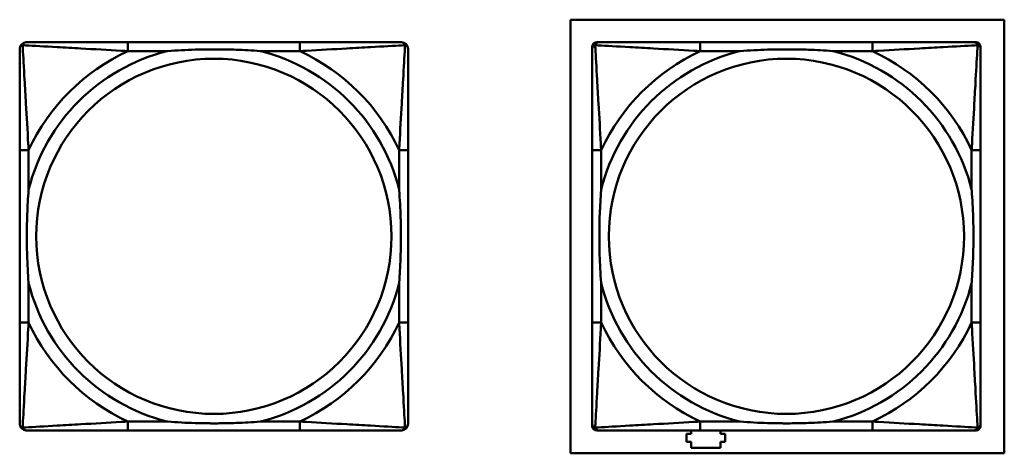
# Model space of a CAD drawing. Header units: inches. Extents: x 7.4 to 53, y 27.5 to 52.4.
# Tile 97 of 128: x 42.8 to 44.5, y 30.2 to 30.9. Entities that reach past the tile are written whole.
import ezdxf

# ---------------------------------------------------------------- set-up
doc = ezdxf.new("R2010")
doc.units = ezdxf.units.IN
doc.header["$MEASUREMENT"] = 0
doc.layers.add('Visible Edges(ANSI)', color=7, linetype='Continuous', lineweight=50)
doc.layers.add('Visible Tangent Edges(ANSI)', color=7, linetype='Continuous', lineweight=50)

msp = doc.modelspace()

# ---------------------------------------------------------------- linework, layer by layer
at = {"layer": 'Visible Edges(ANSI)'}
for p, q in [((43.7811, 30.1716), (43.7811, 30.9366)), ((43.7811, 30.9366), (44.5461, 30.9366)), ((44.5461, 30.9366), (44.5461, 30.1716)), ((43.3036, 30.8969), (42.9997, 30.8969)), ((43.8192, 30.2197), (43.8192, 30.889)), ((43.827, 30.8969), (43.831, 30.8969)), ((44.3136, 30.8969), (44.0097, 30.8969)), ((44.4924, 30.8969), (44.4963, 30.8969)), ((44.5042, 30.889), (44.5042, 30.8851)), ((42.8092, 30.7063), (42.8092, 30.4024)), ((43.4942, 30.4024), (43.4942, 30.7063)), ((43.8192, 30.7063), (43.8192, 30.4024)), ((44.5042, 30.4024), (44.5042, 30.7063)), ((44.5042, 30.2237), (44.5042, 30.2197)), ((42.9997, 30.2119), (43.3036, 30.2119)), ((44.4963, 30.2119), (43.827, 30.2119)), ((43.9856, 30.1921), (43.9856, 30.2061)), ((43.9856, 30.2061), (43.9936, 30.2061)), ((43.9936, 30.2061), (43.9936, 30.2119)), ((44.0097, 30.2119), (44.3136, 30.2119)), ((44.0456, 30.2119), (44.0456, 30.2061)), ((44.0456, 30.2061), (44.0536, 30.2061)), ((44.0536, 30.2061), (44.0536, 30.1921)), ((43.9936, 30.1921), (43.9856, 30.1921)), ((43.9936, 30.1811), (43.9936, 30.1921)), ((44.0456, 30.1921), (44.0456, 30.1811)), ((44.0536, 30.1921), (44.0456, 30.1921)), ((44.5461, 30.1716), (43.7811, 30.1716)), ((44.0456, 30.1811), (43.9936, 30.1811))]:
    msp.add_line(p, q, dxfattribs=at)
for centre, radius, start, end in [((42.821, 30.8851), 0.0118, 90, 180), ((43.4824, 30.8851), 0.0118, 0, 90), ((43.827, 30.889), 0.00787, 90, 180), ((43.831, 30.8851), 0.0118, 90, 180), ((44.4924, 30.8851), 0.0118, 0, 90), ((44.4963, 30.889), 0.00787, 0, 90), ((42.821, 30.2237), 0.0118, 180, 270), ((43.4824, 30.2237), 0.0118, 270, 360), ((43.831, 30.2237), 0.0118, 180, 270), ((44.4924, 30.2237), 0.0118, 270, 360), ((43.827, 30.2197), 0.00787, 180, 270), ((44.4963, 30.2197), 0.00787, 270, 0)]:
    msp.add_arc(centre, radius, start, end, dxfattribs=at)
for points, knots in [([(42.8092, 30.8851), (42.8092, 30.8702), (42.8092, 30.8286), (42.8092, 30.7879), (42.8092, 30.7614), (42.8092, 30.7336), (42.8092, 30.7063)], [-0.5252205, -0.5252205, -0.5252205, -0.5252205, -0.20743, -0.20743, -0.20743, 0, 0, 0, 0]), ([(42.9997, 30.8969), (42.9961, 30.8969), (42.9926, 30.8969), (42.989, 30.8969), (42.9558, 30.8969), (42.9221, 30.8969), (42.8912, 30.8969), (42.8642, 30.8969), (42.8387, 30.8969), (42.8253, 30.8969), (42.8236, 30.8969), (42.8222, 30.8969), (42.821, 30.8969)], [0, 0, 0, 0, 0.0272471, 0.0272471, 0.0272471, 0.2790553, 0.2790553, 0.2790553, 0.4988354, 0.4988354, 0.4988354, 0.5252205, 0.5252205, 0.5252205, 0.5252205]), ([(43.0689, 30.8811), (43.0694, 30.8812), (43.0698, 30.8812), (43.0863, 30.8825), (43.1024, 30.8833), (43.1253, 30.884), (43.132, 30.8842), (43.1412, 30.8843), (43.1437, 30.8843), (43.1478, 30.8843), (43.1494, 30.8843), (43.1525, 30.8843), (43.154, 30.8843), (43.1576, 30.8843), (43.1596, 30.8843), (43.1658, 30.8842), (43.1699, 30.8842), (43.1797, 30.884), (43.1853, 30.8838), (43.205, 30.8831), (43.2191, 30.8823), (43.2336, 30.8812), (43.234, 30.8812), (43.2344, 30.8811)], [-0.416114, -0.416114, -0.416114, -0.416114, -0.4127691, -0.4127691, -0.2896446, -0.2896446, -0.2388934, -0.2388934, -0.2201881, -0.2201881, -0.2080204, -0.2080204, -0.196499, -0.196499, -0.1809939, -0.1809939, -0.149741, -0.149741, -0.1073162, -0.1073162, 0, 0, 0.0033356, 0.0033356, 0.0033356, 0.0033356]), ([(43.4824, 30.8969), (43.4675, 30.8969), (43.4259, 30.8969), (43.3853, 30.8969), (43.3587, 30.8969), (43.3309, 30.8969), (43.3036, 30.8969)], [-0.5252205, -0.5252205, -0.5252205, -0.5252205, -0.20743, -0.20743, -0.20743, 0, 0, 0, 0]), ([(43.4942, 30.7063), (43.4942, 30.7099), (43.4942, 30.7135), (43.4942, 30.7171), (43.4942, 30.7503), (43.4942, 30.784), (43.4942, 30.8149), (43.4942, 30.8418), (43.4942, 30.8674), (43.4942, 30.8808), (43.4942, 30.8824), (43.4942, 30.8838), (43.4942, 30.8851)], [0, 0, 0, 0, 0.0272471, 0.0272471, 0.0272471, 0.2790553, 0.2790553, 0.2790553, 0.4988354, 0.4988354, 0.4988354, 0.5252205, 0.5252205, 0.5252205, 0.5252205]), ([(43.8192, 30.8851), (43.8192, 30.8702), (43.8192, 30.8286), (43.8192, 30.7879), (43.8192, 30.7614), (43.8192, 30.7336), (43.8192, 30.7063)], [-0.5252205, -0.5252205, -0.5252205, -0.5252205, -0.20743, -0.20743, -0.20743, 0, 0, 0, 0]), ([(44.0097, 30.8969), (44.0061, 30.8969), (44.0026, 30.8969), (43.999, 30.8969), (43.9658, 30.8969), (43.9321, 30.8969), (43.9012, 30.8969), (43.8742, 30.8969), (43.8487, 30.8969), (43.8353, 30.8969), (43.8336, 30.8969), (43.8322, 30.8969), (43.831, 30.8969)], [0, 0, 0, 0, 0.0272471, 0.0272471, 0.0272471, 0.2790553, 0.2790553, 0.2790553, 0.4988354, 0.4988354, 0.4988354, 0.5252205, 0.5252205, 0.5252205, 0.5252205]), ([(44.0789, 30.8811), (44.0794, 30.8812), (44.0798, 30.8812), (44.0963, 30.8825), (44.1124, 30.8833), (44.1353, 30.884), (44.142, 30.8842), (44.1512, 30.8843), (44.1537, 30.8843), (44.1578, 30.8843), (44.1594, 30.8843), (44.1625, 30.8843), (44.164, 30.8843), (44.1676, 30.8843), (44.1696, 30.8843), (44.1758, 30.8842), (44.1799, 30.8842), (44.1897, 30.884), (44.1953, 30.8838), (44.215, 30.8831), (44.2291, 30.8823), (44.2436, 30.8812), (44.244, 30.8812), (44.2444, 30.8811)], [-0.416114, -0.416114, -0.416114, -0.416114, -0.4127691, -0.4127691, -0.2896446, -0.2896446, -0.2388934, -0.2388934, -0.2201881, -0.2201881, -0.2080204, -0.2080204, -0.196499, -0.196499, -0.1809939, -0.1809939, -0.149741, -0.149741, -0.1073162, -0.1073162, 0, 0, 0.0033356, 0.0033356, 0.0033356, 0.0033356]), ([(44.4924, 30.8969), (44.4775, 30.8969), (44.4359, 30.8969), (44.3953, 30.8969), (44.3687, 30.8969), (44.3409, 30.8969), (44.3136, 30.8969)], [-0.5252205, -0.5252205, -0.5252205, -0.5252205, -0.20743, -0.20743, -0.20743, 0, 0, 0, 0]), ([(44.5042, 30.7063), (44.5042, 30.7099), (44.5042, 30.7135), (44.5042, 30.7171), (44.5042, 30.7503), (44.5042, 30.784), (44.5042, 30.8149), (44.5042, 30.8418), (44.5042, 30.8674), (44.5042, 30.8808), (44.5042, 30.8824), (44.5042, 30.8838), (44.5042, 30.8851)], [0, 0, 0, 0, 0.0272471, 0.0272471, 0.0272471, 0.2790553, 0.2790553, 0.2790553, 0.4988354, 0.4988354, 0.4988354, 0.5252205, 0.5252205, 0.5252205, 0.5252205]), ([(42.8249, 30.4716), (42.8249, 30.4721), (42.8249, 30.4725), (42.8236, 30.489), (42.8227, 30.5051), (42.822, 30.528), (42.8219, 30.5347), (42.8218, 30.5439), (42.8218, 30.5464), (42.8217, 30.5504), (42.8217, 30.5521), (42.8217, 30.5552), (42.8217, 30.5567), (42.8218, 30.5603), (42.8218, 30.5623), (42.8218, 30.5685), (42.8219, 30.5726), (42.8221, 30.5824), (42.8222, 30.588), (42.823, 30.6077), (42.8238, 30.6218), (42.8249, 30.6362), (42.8249, 30.6367), (42.8249, 30.6371)], [-0.416114, -0.416114, -0.416114, -0.416114, -0.4127691, -0.4127691, -0.2896446, -0.2896446, -0.2388934, -0.2388934, -0.2201881, -0.2201881, -0.2080204, -0.2080204, -0.196499, -0.196499, -0.1809939, -0.1809939, -0.149741, -0.149741, -0.1073162, -0.1073162, 0, 0, 0.0033356, 0.0033356, 0.0033356, 0.0033356]), ([(43.4785, 30.6371), (43.4785, 30.6367), (43.4785, 30.6362), (43.4798, 30.6197), (43.4806, 30.6037), (43.4813, 30.5807), (43.4815, 30.574), (43.4816, 30.5649), (43.4816, 30.5624), (43.4816, 30.5583), (43.4816, 30.5567), (43.4816, 30.5536), (43.4816, 30.552), (43.4816, 30.5485), (43.4816, 30.5464), (43.4815, 30.5402), (43.4815, 30.5361), (43.4813, 30.5264), (43.4811, 30.5208), (43.4804, 30.501), (43.4796, 30.487), (43.4785, 30.4725), (43.4785, 30.4721), (43.4785, 30.4716)], [-0.416114, -0.416114, -0.416114, -0.416114, -0.4127691, -0.4127691, -0.2896446, -0.2896446, -0.2388934, -0.2388934, -0.2201881, -0.2201881, -0.2080204, -0.2080204, -0.196499, -0.196499, -0.1809939, -0.1809939, -0.149741, -0.149741, -0.1073162, -0.1073162, 0, 0, 0.0033356, 0.0033356, 0.0033356, 0.0033356]), ([(43.8349, 30.4716), (43.8349, 30.4721), (43.8349, 30.4725), (43.8336, 30.489), (43.8327, 30.5051), (43.832, 30.528), (43.8319, 30.5347), (43.8318, 30.5439), (43.8318, 30.5464), (43.8317, 30.5504), (43.8317, 30.5521), (43.8317, 30.5552), (43.8317, 30.5567), (43.8318, 30.5603), (43.8318, 30.5623), (43.8318, 30.5685), (43.8319, 30.5726), (43.8321, 30.5824), (43.8322, 30.588), (43.833, 30.6077), (43.8338, 30.6218), (43.8349, 30.6362), (43.8349, 30.6367), (43.8349, 30.6371)], [-0.416114, -0.416114, -0.416114, -0.416114, -0.4127691, -0.4127691, -0.2896446, -0.2896446, -0.2388934, -0.2388934, -0.2201881, -0.2201881, -0.2080204, -0.2080204, -0.196499, -0.196499, -0.1809939, -0.1809939, -0.149741, -0.149741, -0.1073162, -0.1073162, 0, 0, 0.0033356, 0.0033356, 0.0033356, 0.0033356]), ([(44.4885, 30.6371), (44.4885, 30.6367), (44.4885, 30.6362), (44.4898, 30.6197), (44.4906, 30.6037), (44.4913, 30.5807), (44.4915, 30.574), (44.4916, 30.5649), (44.4916, 30.5624), (44.4916, 30.5583), (44.4916, 30.5567), (44.4916, 30.5536), (44.4916, 30.552), (44.4916, 30.5485), (44.4916, 30.5464), (44.4915, 30.5402), (44.4915, 30.5361), (44.4913, 30.5264), (44.4911, 30.5208), (44.4904, 30.501), (44.4896, 30.487), (44.4885, 30.4725), (44.4885, 30.4721), (44.4885, 30.4716)], [-0.416114, -0.416114, -0.416114, -0.416114, -0.4127691, -0.4127691, -0.2896446, -0.2896446, -0.2388934, -0.2388934, -0.2201881, -0.2201881, -0.2080204, -0.2080204, -0.196499, -0.196499, -0.1809939, -0.1809939, -0.149741, -0.149741, -0.1073162, -0.1073162, 0, 0, 0.0033356, 0.0033356, 0.0033356, 0.0033356]), ([(42.8092, 30.4024), (42.8092, 30.3752), (42.8092, 30.3473), (42.8092, 30.3208), (42.8092, 30.2802), (42.8092, 30.2386), (42.8092, 30.2237)], [3.9382945, 3.9382945, 3.9382945, 3.9382945, 4.1457245, 4.1457245, 4.1457245, 4.463515, 4.463515, 4.463515, 4.463515]), ([(43.4942, 30.2237), (43.4942, 30.2386), (43.4942, 30.2802), (43.4942, 30.3208), (43.4942, 30.3473), (43.4942, 30.3752), (43.4942, 30.4024)], [-0.5252205, -0.5252205, -0.5252205, -0.5252205, -0.20743, -0.20743, -0.20743, 0, 0, 0, 0]), ([(43.8192, 30.4024), (43.8192, 30.3752), (43.8192, 30.3473), (43.8192, 30.3208), (43.8192, 30.2802), (43.8192, 30.2386), (43.8192, 30.2237)], [3.9382945, 3.9382945, 3.9382945, 3.9382945, 4.1457245, 4.1457245, 4.1457245, 4.463515, 4.463515, 4.463515, 4.463515]), ([(44.5042, 30.2237), (44.5042, 30.2386), (44.5042, 30.2802), (44.5042, 30.3208), (44.5042, 30.3473), (44.5042, 30.3752), (44.5042, 30.4024)], [-0.5252205, -0.5252205, -0.5252205, -0.5252205, -0.20743, -0.20743, -0.20743, 0, 0, 0, 0]), ([(43.2344, 30.2276), (43.234, 30.2276), (43.2336, 30.2275), (43.2191, 30.2264), (43.205, 30.2257), (43.1853, 30.2249), (43.1797, 30.2248), (43.1699, 30.2246), (43.1658, 30.2245), (43.1596, 30.2245), (43.1576, 30.2244), (43.154, 30.2244), (43.1525, 30.2244), (43.1494, 30.2244), (43.1478, 30.2244), (43.1437, 30.2245), (43.1412, 30.2245), (43.132, 30.2246), (43.1253, 30.2247), (43.1024, 30.2254), (43.0863, 30.2263), (43.0698, 30.2275), (43.0694, 30.2276), (43.0689, 30.2276)], [-0.4149464, -0.4149464, -0.4149464, -0.4149464, -0.41162, -0.41162, -0.3046026, -0.3046026, -0.2622958, -0.2622958, -0.23113, -0.23113, -0.215668, -0.215668, -0.2041787, -0.2041787, -0.1920448, -0.1920448, -0.1733916, -0.1733916, -0.1227817, -0.1227817, 0, 0, 0.0033356, 0.0033356, 0.0033356, 0.0033356]), ([(44.2444, 30.2276), (44.244, 30.2276), (44.2436, 30.2275), (44.2291, 30.2264), (44.215, 30.2257), (44.1953, 30.2249), (44.1897, 30.2248), (44.1799, 30.2246), (44.1758, 30.2245), (44.1696, 30.2245), (44.1676, 30.2244), (44.164, 30.2244), (44.1625, 30.2244), (44.1594, 30.2244), (44.1578, 30.2244), (44.1537, 30.2245), (44.1512, 30.2245), (44.142, 30.2246), (44.1353, 30.2247), (44.1124, 30.2254), (44.0963, 30.2263), (44.0798, 30.2275), (44.0794, 30.2276), (44.0789, 30.2276)], [-0.4149464, -0.4149464, -0.4149464, -0.4149464, -0.41162, -0.41162, -0.3046026, -0.3046026, -0.2622958, -0.2622958, -0.23113, -0.23113, -0.215668, -0.215668, -0.2041787, -0.2041787, -0.1920448, -0.1920448, -0.1733916, -0.1733916, -0.1227817, -0.1227817, 0, 0, 0.0033356, 0.0033356, 0.0033356, 0.0033356]), ([(42.821, 30.2119), (42.8359, 30.2119), (42.8775, 30.2119), (42.9181, 30.2119), (42.9446, 30.2119), (42.9725, 30.2119), (42.9997, 30.2119)], [-0.5252205, -0.5252205, -0.5252205, -0.5252205, -0.20743, -0.20743, -0.20743, 0, 0, 0, 0]), ([(43.3036, 30.2119), (43.3309, 30.2119), (43.3587, 30.2119), (43.3853, 30.2119), (43.4259, 30.2119), (43.4675, 30.2119), (43.4824, 30.2119)], [3.9382945, 3.9382945, 3.9382945, 3.9382945, 4.1457245, 4.1457245, 4.1457245, 4.463515, 4.463515, 4.463515, 4.463515]), ([(43.831, 30.2119), (43.8459, 30.2119), (43.8875, 30.2119), (43.9281, 30.2119), (43.9546, 30.2119), (43.9825, 30.2119), (44.0097, 30.2119)], [-0.5252205, -0.5252205, -0.5252205, -0.5252205, -0.20743, -0.20743, -0.20743, 0, 0, 0, 0]), ([(44.3136, 30.2119), (44.3409, 30.2119), (44.3687, 30.2119), (44.3953, 30.2119), (44.4359, 30.2119), (44.4775, 30.2119), (44.4924, 30.2119)], [3.9382945, 3.9382945, 3.9382945, 3.9382945, 4.1457245, 4.1457245, 4.1457245, 4.463515, 4.463515, 4.463515, 4.463515])]:
    msp.add_open_spline(points, degree=3, knots=knots, dxfattribs=at)
at = {"layer": 'Visible Tangent Edges(ANSI)'}
for p, q in [((42.9997, 30.8969), (42.9997, 30.8811)), ((43.3036, 30.8969), (43.3036, 30.8811)), ((44.0097, 30.8969), (44.0097, 30.8811)), ((44.3136, 30.8969), (44.3136, 30.8811)), ((42.9997, 30.8811), (43.0689, 30.8811)), ((43.2344, 30.8811), (43.3036, 30.8811)), ((44.0097, 30.8811), (44.0789, 30.8811)), ((44.2444, 30.8811), (44.3136, 30.8811)), ((42.8249, 30.7063), (42.8092, 30.7063)), ((42.8249, 30.6371), (42.8249, 30.7063)), ((43.4942, 30.7063), (43.4785, 30.7063)), ((43.4785, 30.7063), (43.4785, 30.6371)), ((43.8349, 30.7063), (43.8192, 30.7063)), ((43.8349, 30.6371), (43.8349, 30.7063)), ((44.5042, 30.7063), (44.4885, 30.7063)), ((44.4885, 30.7063), (44.4885, 30.6371)), ((42.8249, 30.4024), (42.8249, 30.4716)), ((43.4785, 30.4716), (43.4785, 30.4024)), ((43.8349, 30.4024), (43.8349, 30.4716)), ((44.4885, 30.4716), (44.4885, 30.4024)), ((42.8249, 30.4024), (42.8092, 30.4024)), ((43.4942, 30.4024), (43.4785, 30.4024)), ((43.8349, 30.4024), (43.8192, 30.4024)), ((44.5042, 30.4024), (44.4885, 30.4024)), ((42.9997, 30.2276), (42.9997, 30.2119)), ((43.0689, 30.2276), (42.9997, 30.2276)), ((43.3036, 30.2276), (43.2344, 30.2276)), ((43.3036, 30.2276), (43.3036, 30.2119)), ((44.0097, 30.2276), (44.0097, 30.2119)), ((44.0789, 30.2276), (44.0097, 30.2276)), ((44.3136, 30.2276), (44.2444, 30.2276)), ((44.3136, 30.2276), (44.3136, 30.2119))]:
    msp.add_line(p, q, dxfattribs=at)
for centre in [(43.1517, 30.5544), (44.1617, 30.5544)]:
    msp.add_circle(centre, 0.3133, dxfattribs=at)
for centre, radius, start, end in [((43.1517, 30.5544), 0.3371, 104.2103, 165.7897), ((43.1517, 30.5544), 0.3604, 114.9407, 155.0593), ((43.1517, 30.5544), 0.3371, 14.2103, 75.7897), ((43.1517, 30.5544), 0.3604, 24.9407, 65.0593), ((44.1617, 30.5544), 0.3371, 104.2103, 165.7897), ((44.1617, 30.5544), 0.3604, 114.9407, 155.0593), ((44.1617, 30.5544), 0.3371, 14.2103, 75.7897), ((44.1617, 30.5544), 0.3604, 24.9407, 65.0593), ((43.1517, 30.5544), 0.3371, 194.2103, 255.7897), ((43.1517, 30.5544), 0.3371, 284.2103, 345.7897), ((44.1617, 30.5544), 0.3371, 194.2103, 255.7897), ((44.1617, 30.5544), 0.3371, 284.2103, 345.7897), ((43.1517, 30.5544), 0.3604, 204.9407, 245.0593), ((43.1517, 30.5544), 0.3604, 294.9407, 335.0593), ((44.1617, 30.5544), 0.3604, 204.9407, 245.0593), ((44.1617, 30.5544), 0.3604, 294.9407, 335.0593)]:
    msp.add_arc(centre, radius, start, end, dxfattribs=at)
for points, knots in [([(42.8092, 30.8851), (42.8092, 30.8857), (42.8092, 30.8862), (42.8095, 30.8872), (42.8096, 30.8877), (42.81, 30.8883), (42.8101, 30.8886), (42.8104, 30.8889), (42.8105, 30.8891), (42.8108, 30.8895), (42.8111, 30.8897), (42.8118, 30.8903), (42.8123, 30.8907), (42.8133, 30.8912), (42.8139, 30.8914), (42.8145, 30.8916)], [-0.02627331, -0.02627331, -0.02627331, -0.02627331, -0.02158775, -0.02158775, -0.01736415, -0.01736415, -0.0147244, -0.0147244, -0.01307456, -0.01307456, -0.00977487, -0.00977487, -0.00449537, -0.00449537, 0.00012419, 0.00012419, 0.00012419, 0.00012419]), ([(42.8145, 30.8916), (42.8146, 30.8922), (42.8148, 30.8927), (42.8154, 30.8938), (42.8157, 30.8943), (42.8163, 30.895), (42.8166, 30.8952), (42.817, 30.8956), (42.8171, 30.8957), (42.8175, 30.8959), (42.8177, 30.8961), (42.8184, 30.8964), (42.8188, 30.8966), (42.8198, 30.8968), (42.8204, 30.8969), (42.821, 30.8969)], [-0.00012419, -0.00012419, -0.00012419, -0.00012419, 0.00449537, 0.00449537, 0.00977487, 0.00977487, 0.01307456, 0.01307456, 0.0147244, 0.0147244, 0.01736415, 0.01736415, 0.02158775, 0.02158775, 0.02627331, 0.02627331, 0.02627331, 0.02627331]), ([(42.8249, 30.7063), (42.8247, 30.7101), (42.8245, 30.7139), (42.823, 30.7412), (42.8216, 30.7654), (42.8193, 30.8032), (42.8185, 30.8173), (42.8165, 30.8525), (42.8154, 30.8726), (42.8146, 30.8881), (42.8145, 30.8899), (42.8145, 30.8916)], [0, 0, 0, 0, 0.0278591, 0.0278591, 0.201273, 0.201273, 0.3066357, 0.3066357, 0.475216, 0.475216, 0.5007189, 0.5007189, 0.5007189, 0.5007189]), ([(42.8145, 30.8916), (42.8161, 30.8915), (42.818, 30.8914), (42.8334, 30.8906), (42.8535, 30.8895), (42.8888, 30.8875), (42.9028, 30.8867), (42.9407, 30.8845), (42.9648, 30.8831), (42.9922, 30.8816), (42.996, 30.8813), (42.9997, 30.8811)], [-0.5007189, -0.5007189, -0.5007189, -0.5007189, -0.475216, -0.475216, -0.3066357, -0.3066357, -0.201273, -0.201273, -0.0278591, -0.0278591, 0, 0, 0, 0]), ([(43.3036, 30.8811), (43.3074, 30.8813), (43.3112, 30.8816), (43.3385, 30.8831), (43.3627, 30.8845), (43.4005, 30.8867), (43.4146, 30.8875), (43.4498, 30.8895), (43.47, 30.8906), (43.4854, 30.8914), (43.4872, 30.8915), (43.4889, 30.8916)], [0, 0, 0, 0, 0.0278591, 0.0278591, 0.201273, 0.201273, 0.3066357, 0.3066357, 0.475216, 0.475216, 0.5007189, 0.5007189, 0.5007189, 0.5007189]), ([(43.4889, 30.8916), (43.4888, 30.8899), (43.4887, 30.8881), (43.4879, 30.8726), (43.4868, 30.8525), (43.4848, 30.8173), (43.484, 30.8032), (43.4818, 30.7654), (43.4804, 30.7412), (43.4789, 30.7139), (43.4787, 30.7101), (43.4785, 30.7063)], [-0.5007189, -0.5007189, -0.5007189, -0.5007189, -0.475216, -0.475216, -0.3066357, -0.3066357, -0.201273, -0.201273, -0.0278591, -0.0278591, 0, 0, 0, 0]), ([(43.4824, 30.8969), (43.483, 30.8969), (43.4836, 30.8968), (43.4845, 30.8966), (43.485, 30.8964), (43.4856, 30.8961), (43.4859, 30.8959), (43.4863, 30.8957), (43.4864, 30.8956), (43.4868, 30.8952), (43.487, 30.895), (43.4877, 30.8943), (43.488, 30.8938), (43.4885, 30.8927), (43.4887, 30.8922), (43.4889, 30.8916)], [-0.02627331, -0.02627331, -0.02627331, -0.02627331, -0.02158775, -0.02158775, -0.01736415, -0.01736415, -0.0147244, -0.0147244, -0.01307456, -0.01307456, -0.00977487, -0.00977487, -0.00449537, -0.00449537, 0.00012419, 0.00012419, 0.00012419, 0.00012419]), ([(43.4889, 30.8916), (43.4895, 30.8914), (43.49, 30.8912), (43.4911, 30.8907), (43.4916, 30.8903), (43.4923, 30.8897), (43.4925, 30.8895), (43.4929, 30.8891), (43.493, 30.8889), (43.4932, 30.8886), (43.4934, 30.8883), (43.4937, 30.8877), (43.4939, 30.8872), (43.4941, 30.8862), (43.4942, 30.8857), (43.4942, 30.8851)], [-0.00012419, -0.00012419, -0.00012419, -0.00012419, 0.00449537, 0.00449537, 0.00977487, 0.00977487, 0.01307456, 0.01307456, 0.0147244, 0.0147244, 0.01736415, 0.01736415, 0.02158775, 0.02158775, 0.02627331, 0.02627331, 0.02627331, 0.02627331]), ([(43.8192, 30.8851), (43.8192, 30.8857), (43.8192, 30.8862), (43.8195, 30.8872), (43.8196, 30.8877), (43.82, 30.8883), (43.8201, 30.8886), (43.8204, 30.8889), (43.8205, 30.8891), (43.8208, 30.8895), (43.8211, 30.8897), (43.8218, 30.8903), (43.8223, 30.8907), (43.8233, 30.8912), (43.8239, 30.8914), (43.8245, 30.8916)], [-0.02627331, -0.02627331, -0.02627331, -0.02627331, -0.02158775, -0.02158775, -0.01736415, -0.01736415, -0.0147244, -0.0147244, -0.01307456, -0.01307456, -0.00977487, -0.00977487, -0.00449537, -0.00449537, 0.00012419, 0.00012419, 0.00012419, 0.00012419]), ([(43.8245, 30.8916), (43.8246, 30.8922), (43.8248, 30.8927), (43.8254, 30.8938), (43.8257, 30.8943), (43.8263, 30.895), (43.8266, 30.8952), (43.827, 30.8956), (43.8271, 30.8957), (43.8275, 30.8959), (43.8277, 30.8961), (43.8284, 30.8964), (43.8288, 30.8966), (43.8298, 30.8968), (43.8304, 30.8969), (43.831, 30.8969)], [-0.00012419, -0.00012419, -0.00012419, -0.00012419, 0.00449537, 0.00449537, 0.00977487, 0.00977487, 0.01307456, 0.01307456, 0.0147244, 0.0147244, 0.01736415, 0.01736415, 0.02158775, 0.02158775, 0.02627331, 0.02627331, 0.02627331, 0.02627331]), ([(43.8349, 30.7063), (43.8347, 30.7101), (43.8345, 30.7139), (43.833, 30.7412), (43.8316, 30.7654), (43.8293, 30.8032), (43.8285, 30.8173), (43.8265, 30.8525), (43.8254, 30.8726), (43.8246, 30.8881), (43.8245, 30.8899), (43.8245, 30.8916)], [0, 0, 0, 0, 0.0278591, 0.0278591, 0.201273, 0.201273, 0.3066357, 0.3066357, 0.475216, 0.475216, 0.5007189, 0.5007189, 0.5007189, 0.5007189]), ([(43.8245, 30.8916), (43.8261, 30.8915), (43.828, 30.8914), (43.8434, 30.8906), (43.8635, 30.8895), (43.8988, 30.8875), (43.9128, 30.8867), (43.9507, 30.8845), (43.9748, 30.8831), (44.0022, 30.8816), (44.006, 30.8813), (44.0097, 30.8811)], [-0.5007189, -0.5007189, -0.5007189, -0.5007189, -0.475216, -0.475216, -0.3066357, -0.3066357, -0.201273, -0.201273, -0.0278591, -0.0278591, 0, 0, 0, 0]), ([(44.3136, 30.8811), (44.3174, 30.8813), (44.3212, 30.8816), (44.3485, 30.8831), (44.3727, 30.8845), (44.4105, 30.8867), (44.4246, 30.8875), (44.4598, 30.8895), (44.48, 30.8906), (44.4954, 30.8914), (44.4972, 30.8915), (44.4989, 30.8916)], [0, 0, 0, 0, 0.0278591, 0.0278591, 0.201273, 0.201273, 0.3066357, 0.3066357, 0.475216, 0.475216, 0.5007189, 0.5007189, 0.5007189, 0.5007189]), ([(44.4989, 30.8916), (44.4988, 30.8899), (44.4987, 30.8881), (44.4979, 30.8726), (44.4968, 30.8525), (44.4948, 30.8173), (44.494, 30.8032), (44.4918, 30.7654), (44.4904, 30.7412), (44.4889, 30.7139), (44.4887, 30.7101), (44.4885, 30.7063)], [-0.5007189, -0.5007189, -0.5007189, -0.5007189, -0.475216, -0.475216, -0.3066357, -0.3066357, -0.201273, -0.201273, -0.0278591, -0.0278591, 0, 0, 0, 0]), ([(44.4924, 30.8969), (44.493, 30.8969), (44.4936, 30.8968), (44.4945, 30.8966), (44.495, 30.8964), (44.4956, 30.8961), (44.4959, 30.8959), (44.4963, 30.8957), (44.4964, 30.8956), (44.4968, 30.8952), (44.497, 30.895), (44.4977, 30.8943), (44.498, 30.8938), (44.4985, 30.8927), (44.4987, 30.8922), (44.4989, 30.8916)], [-0.02627331, -0.02627331, -0.02627331, -0.02627331, -0.02158775, -0.02158775, -0.01736415, -0.01736415, -0.0147244, -0.0147244, -0.01307456, -0.01307456, -0.00977487, -0.00977487, -0.00449537, -0.00449537, 0.00012419, 0.00012419, 0.00012419, 0.00012419]), ([(44.4989, 30.8916), (44.4995, 30.8914), (44.5, 30.8912), (44.5011, 30.8907), (44.5016, 30.8903), (44.5023, 30.8897), (44.5025, 30.8895), (44.5029, 30.8891), (44.503, 30.8889), (44.5032, 30.8886), (44.5034, 30.8883), (44.5037, 30.8877), (44.5039, 30.8872), (44.5041, 30.8862), (44.5042, 30.8857), (44.5042, 30.8851)], [-0.00012419, -0.00012419, -0.00012419, -0.00012419, 0.00449537, 0.00449537, 0.00977487, 0.00977487, 0.01307456, 0.01307456, 0.0147244, 0.0147244, 0.01736415, 0.01736415, 0.02158775, 0.02158775, 0.02627331, 0.02627331, 0.02627331, 0.02627331]), ([(42.8145, 30.2171), (42.8145, 30.2188), (42.8146, 30.2207), (42.8154, 30.2361), (42.8165, 30.2562), (42.8185, 30.2915), (42.8193, 30.3055), (42.8216, 30.3434), (42.823, 30.3675), (42.8245, 30.3949), (42.8247, 30.3987), (42.8249, 30.4024)], [-4.4390134, -4.4390134, -4.4390134, -4.4390134, -4.4135105, -4.4135105, -4.2449302, -4.2449302, -4.1395675, -4.1395675, -3.9661536, -3.9661536, -3.9382945, -3.9382945, -3.9382945, -3.9382945]), ([(43.4785, 30.4024), (43.4787, 30.3987), (43.4789, 30.3949), (43.4804, 30.3675), (43.4818, 30.3434), (43.484, 30.3055), (43.4848, 30.2915), (43.4868, 30.2562), (43.4879, 30.2361), (43.4887, 30.2207), (43.4888, 30.2188), (43.4889, 30.2171)], [0, 0, 0, 0, 0.0278591, 0.0278591, 0.201273, 0.201273, 0.3066357, 0.3066357, 0.475216, 0.475216, 0.5007189, 0.5007189, 0.5007189, 0.5007189]), ([(43.8245, 30.2171), (43.8245, 30.2188), (43.8246, 30.2207), (43.8254, 30.2361), (43.8265, 30.2562), (43.8285, 30.2915), (43.8293, 30.3055), (43.8316, 30.3434), (43.833, 30.3675), (43.8345, 30.3949), (43.8347, 30.3987), (43.8349, 30.4024)], [-4.4390134, -4.4390134, -4.4390134, -4.4390134, -4.4135105, -4.4135105, -4.2449302, -4.2449302, -4.1395675, -4.1395675, -3.9661536, -3.9661536, -3.9382945, -3.9382945, -3.9382945, -3.9382945]), ([(44.4885, 30.4024), (44.4887, 30.3987), (44.4889, 30.3949), (44.4904, 30.3675), (44.4918, 30.3434), (44.494, 30.3055), (44.4948, 30.2915), (44.4968, 30.2562), (44.4979, 30.2361), (44.4987, 30.2207), (44.4988, 30.2188), (44.4989, 30.2171)], [0, 0, 0, 0, 0.0278591, 0.0278591, 0.201273, 0.201273, 0.3066357, 0.3066357, 0.475216, 0.475216, 0.5007189, 0.5007189, 0.5007189, 0.5007189]), ([(42.8145, 30.2171), (42.8139, 30.2173), (42.8133, 30.2175), (42.8123, 30.2181), (42.8118, 30.2184), (42.8111, 30.219), (42.8108, 30.2193), (42.8105, 30.2197), (42.8104, 30.2198), (42.8101, 30.2202), (42.81, 30.2204), (42.8096, 30.2211), (42.8095, 30.2215), (42.8092, 30.2225), (42.8092, 30.2231), (42.8092, 30.2237)], [-0.00012419, -0.00012419, -0.00012419, -0.00012419, 0.00449537, 0.00449537, 0.00977487, 0.00977487, 0.01307456, 0.01307456, 0.0147244, 0.0147244, 0.01736415, 0.01736415, 0.02158775, 0.02158775, 0.02627331, 0.02627331, 0.02627331, 0.02627331]), ([(42.9997, 30.2276), (42.996, 30.2274), (42.9922, 30.2272), (42.9648, 30.2257), (42.9407, 30.2242), (42.9028, 30.222), (42.8888, 30.2212), (42.8535, 30.2192), (42.8334, 30.2181), (42.818, 30.2173), (42.8161, 30.2172), (42.8145, 30.2171)], [0, 0, 0, 0, 0.0278591, 0.0278591, 0.201273, 0.201273, 0.3066357, 0.3066357, 0.475216, 0.475216, 0.5007189, 0.5007189, 0.5007189, 0.5007189]), ([(43.4889, 30.2171), (43.4872, 30.2172), (43.4854, 30.2173), (43.47, 30.2181), (43.4498, 30.2192), (43.4146, 30.2212), (43.4005, 30.222), (43.3627, 30.2242), (43.3385, 30.2257), (43.3112, 30.2272), (43.3074, 30.2274), (43.3036, 30.2276)], [-4.4390134, -4.4390134, -4.4390134, -4.4390134, -4.4135105, -4.4135105, -4.2449302, -4.2449302, -4.1395675, -4.1395675, -3.9661536, -3.9661536, -3.9382945, -3.9382945, -3.9382945, -3.9382945]), ([(43.4942, 30.2237), (43.4942, 30.2231), (43.4941, 30.2225), (43.4939, 30.2215), (43.4937, 30.2211), (43.4934, 30.2204), (43.4932, 30.2202), (43.493, 30.2198), (43.4929, 30.2197), (43.4925, 30.2193), (43.4923, 30.219), (43.4916, 30.2184), (43.4911, 30.2181), (43.49, 30.2175), (43.4895, 30.2173), (43.4889, 30.2171)], [-0.02627331, -0.02627331, -0.02627331, -0.02627331, -0.02158775, -0.02158775, -0.01736415, -0.01736415, -0.0147244, -0.0147244, -0.01307456, -0.01307456, -0.00977487, -0.00977487, -0.00449537, -0.00449537, 0.00012419, 0.00012419, 0.00012419, 0.00012419]), ([(43.8245, 30.2171), (43.8239, 30.2173), (43.8233, 30.2175), (43.8223, 30.2181), (43.8218, 30.2184), (43.8211, 30.219), (43.8208, 30.2193), (43.8205, 30.2197), (43.8204, 30.2198), (43.8201, 30.2202), (43.82, 30.2204), (43.8196, 30.2211), (43.8195, 30.2215), (43.8192, 30.2225), (43.8192, 30.2231), (43.8192, 30.2237)], [-0.00012419, -0.00012419, -0.00012419, -0.00012419, 0.00449537, 0.00449537, 0.00977487, 0.00977487, 0.01307456, 0.01307456, 0.0147244, 0.0147244, 0.01736415, 0.01736415, 0.02158775, 0.02158775, 0.02627331, 0.02627331, 0.02627331, 0.02627331]), ([(44.0097, 30.2276), (44.006, 30.2274), (44.0022, 30.2272), (43.9748, 30.2257), (43.9507, 30.2242), (43.9128, 30.222), (43.8988, 30.2212), (43.8635, 30.2192), (43.8434, 30.2181), (43.828, 30.2173), (43.8261, 30.2172), (43.8245, 30.2171)], [0, 0, 0, 0, 0.0278591, 0.0278591, 0.201273, 0.201273, 0.3066357, 0.3066357, 0.475216, 0.475216, 0.5007189, 0.5007189, 0.5007189, 0.5007189]), ([(44.4989, 30.2171), (44.4972, 30.2172), (44.4954, 30.2173), (44.48, 30.2181), (44.4598, 30.2192), (44.4246, 30.2212), (44.4105, 30.222), (44.3727, 30.2242), (44.3485, 30.2257), (44.3212, 30.2272), (44.3174, 30.2274), (44.3136, 30.2276)], [-4.4390134, -4.4390134, -4.4390134, -4.4390134, -4.4135105, -4.4135105, -4.2449302, -4.2449302, -4.1395675, -4.1395675, -3.9661536, -3.9661536, -3.9382945, -3.9382945, -3.9382945, -3.9382945]), ([(44.5042, 30.2237), (44.5042, 30.2231), (44.5041, 30.2225), (44.5039, 30.2215), (44.5037, 30.2211), (44.5034, 30.2204), (44.5032, 30.2202), (44.503, 30.2198), (44.5029, 30.2197), (44.5025, 30.2193), (44.5023, 30.219), (44.5016, 30.2184), (44.5011, 30.2181), (44.5, 30.2175), (44.4995, 30.2173), (44.4989, 30.2171)], [-0.02627331, -0.02627331, -0.02627331, -0.02627331, -0.02158775, -0.02158775, -0.01736415, -0.01736415, -0.0147244, -0.0147244, -0.01307456, -0.01307456, -0.00977487, -0.00977487, -0.00449537, -0.00449537, 0.00012419, 0.00012419, 0.00012419, 0.00012419]), ([(42.821, 30.2119), (42.8204, 30.2119), (42.8198, 30.2119), (42.8188, 30.2122), (42.8184, 30.2123), (42.8177, 30.2127), (42.8175, 30.2128), (42.8171, 30.2131), (42.817, 30.2132), (42.8166, 30.2135), (42.8163, 30.2138), (42.8157, 30.2145), (42.8154, 30.215), (42.8148, 30.216), (42.8146, 30.2166), (42.8145, 30.2171)], [-0.02627331, -0.02627331, -0.02627331, -0.02627331, -0.02158775, -0.02158775, -0.01736415, -0.01736415, -0.0147244, -0.0147244, -0.01307456, -0.01307456, -0.00977487, -0.00977487, -0.00449537, -0.00449537, 0.00012419, 0.00012419, 0.00012419, 0.00012419]), ([(43.4889, 30.2171), (43.4887, 30.2166), (43.4885, 30.216), (43.488, 30.215), (43.4877, 30.2145), (43.487, 30.2138), (43.4868, 30.2135), (43.4864, 30.2132), (43.4863, 30.2131), (43.4859, 30.2128), (43.4856, 30.2127), (43.485, 30.2123), (43.4845, 30.2122), (43.4836, 30.2119), (43.483, 30.2119), (43.4824, 30.2119)], [-0.00012419, -0.00012419, -0.00012419, -0.00012419, 0.00449537, 0.00449537, 0.00977487, 0.00977487, 0.01307456, 0.01307456, 0.0147244, 0.0147244, 0.01736415, 0.01736415, 0.02158775, 0.02158775, 0.02627331, 0.02627331, 0.02627331, 0.02627331]), ([(43.831, 30.2119), (43.8304, 30.2119), (43.8298, 30.2119), (43.8288, 30.2122), (43.8284, 30.2123), (43.8277, 30.2127), (43.8275, 30.2128), (43.8271, 30.2131), (43.827, 30.2132), (43.8266, 30.2135), (43.8263, 30.2138), (43.8257, 30.2145), (43.8254, 30.215), (43.8248, 30.216), (43.8246, 30.2166), (43.8245, 30.2171)], [-0.02627331, -0.02627331, -0.02627331, -0.02627331, -0.02158775, -0.02158775, -0.01736415, -0.01736415, -0.0147244, -0.0147244, -0.01307456, -0.01307456, -0.00977487, -0.00977487, -0.00449537, -0.00449537, 0.00012419, 0.00012419, 0.00012419, 0.00012419]), ([(44.4989, 30.2171), (44.4987, 30.2166), (44.4985, 30.216), (44.498, 30.215), (44.4977, 30.2145), (44.497, 30.2138), (44.4968, 30.2135), (44.4964, 30.2132), (44.4963, 30.2131), (44.4959, 30.2128), (44.4956, 30.2127), (44.495, 30.2123), (44.4945, 30.2122), (44.4936, 30.2119), (44.493, 30.2119), (44.4924, 30.2119)], [-0.00012419, -0.00012419, -0.00012419, -0.00012419, 0.00449537, 0.00449537, 0.00977487, 0.00977487, 0.01307456, 0.01307456, 0.0147244, 0.0147244, 0.01736415, 0.01736415, 0.02158775, 0.02158775, 0.02627331, 0.02627331, 0.02627331, 0.02627331])]:
    msp.add_open_spline(points, degree=3, knots=knots, dxfattribs=at)

doc.saveas('drawing.dxf')
